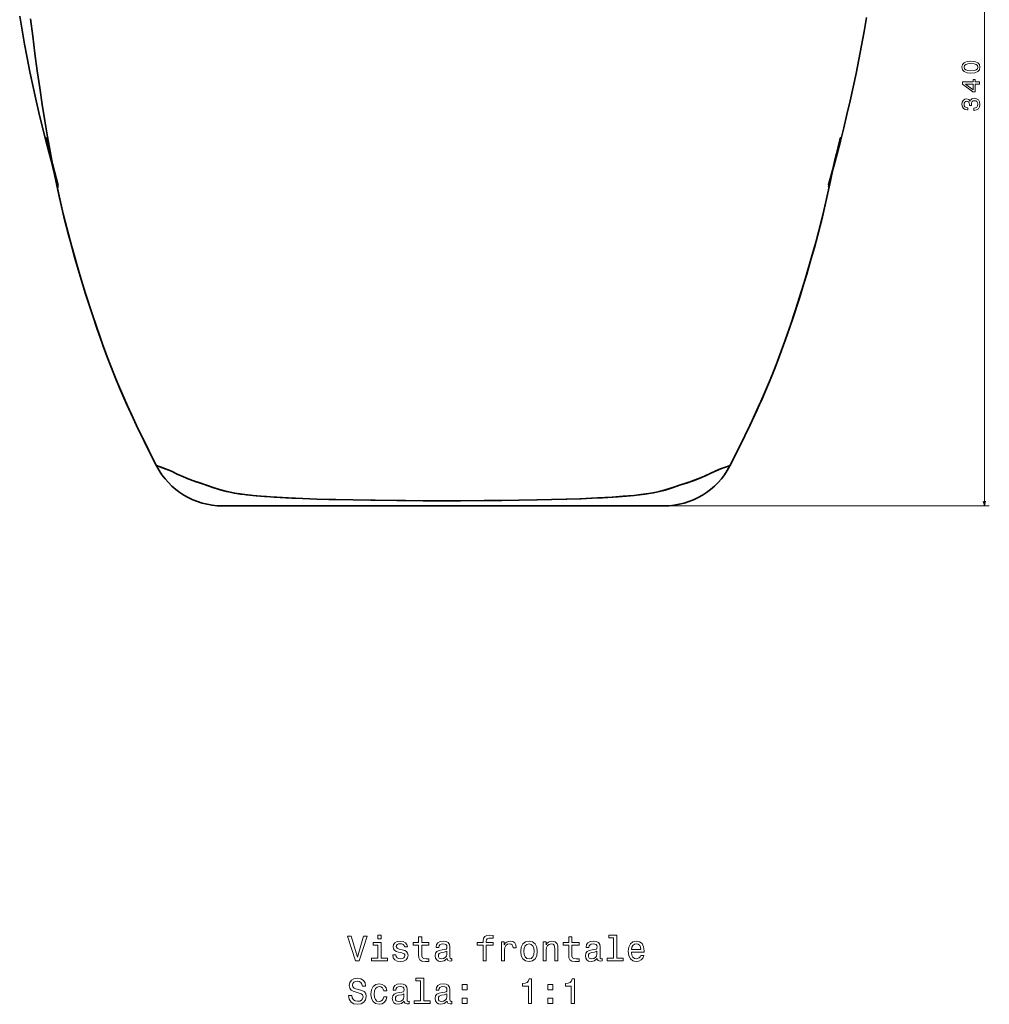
# Model space of a CAD drawing. Extents: x 375 to 1909, y -6 to 1744.
# Tile 4 of 8: x 382 to 774, y 948 to 1346. Entities that reach past the tile are written whole.
import ezdxf

# ---------------------------------------------------------------- set-up
doc = ezdxf.new("R2010")
doc.units = 0

msp = doc.modelspace()

# ---------------------------------------------------------------- linework, layer by layer
at = {"color": 7, "lineweight": 13}
for p, q in [((771.81, 1149.38), (771.81, 1489.38)), ((644.21, 1149.38), (773.81, 1149.38))]:
    msp.add_line(p, q, dxfattribs=at)
at = {"color": 7, "lineweight": 35}
for p, q in [((642.21, 1149.38), (463.63, 1149.38)), ((463.63, 1149.38), (642.21, 1149.38))]:
    msp.add_line(p, q, dxfattribs=at)
for points in [[(381.63, 1347.5), (382.57, 1341.83), (383.57, 1336.18), (384.64, 1330.56), (385.75, 1324.98), (386.93, 1319.42), (388.15, 1313.9), (389.42, 1308.43), (390.74, 1303.03), (392.08, 1297.69), (393.43, 1292.53), (394.78, 1287.54), (397.02, 1279.5), (397.16, 1279), (397.17, 1278.97), (397.17, 1278.99), (396.47, 1281.52), (394.85, 1287.67), (393.89, 1291.43), (393.42, 1293.38), (392.73, 1296.38), (392.35, 1297.87), (392.24, 1298.29), (392.22, 1298.33), (392.22, 1298.33), (392.22, 1298.33), (392.22, 1298.33), (392.22, 1298.33), (392.22, 1298.33), (392.22, 1298.29), (392.3, 1297.94), (392.64, 1296.48), (393.64, 1292.3), (395.08, 1286.28), (397.04, 1278.44), (397.12, 1278.12), (397.12, 1278.11), (397.11, 1278.15), (395.56, 1284.66), (395.47, 1285.05), (395.44, 1285.21), (395.44, 1285.19), (395.71, 1283.91), (395.46, 1285.12), (394.67, 1289.09), (393.94, 1292.92), (392.9, 1298.66), (391.79, 1305.14), (390.73, 1311.75), (389.71, 1318.49), (388.73, 1325.35), (387.79, 1332.31), (386.9, 1339.34), (386.06, 1346.44)], [(710.43, 1285.36), (710.17, 1284.13), (710.18, 1284.17), (710.38, 1285.13), (710.39, 1285.17), (710.39, 1285.16), (710.2, 1284.26), (709.19, 1280), (708.81, 1278.47), (708.81, 1278.46), (708.81, 1278.47), (709.34, 1280.56), (712.12, 1291.98), (713.06, 1295.96), (713.51, 1297.97), (713.58, 1298.3), (713.59, 1298.35), (713.59, 1298.36), (713.59, 1298.36), (713.58, 1298.31), (713.38, 1297.46), (712.03, 1291.76), (711.25, 1288.69), (710.32, 1285.07), (708.88, 1279.74), (708.76, 1279.31), (708.75, 1279.27), (708.75, 1279.27), (708.89, 1279.77), (710.86, 1286.8), (712.21, 1291.79), (713.56, 1296.94), (714.92, 1302.28), (716.24, 1307.7), (717.53, 1313.19), (718.76, 1318.72), (719.95, 1324.29), (721.08, 1329.9), (722.15, 1335.54), (723.17, 1341.2), (724.12, 1346.9)], [(437.01, 1165.56), (433.81, 1171.83), (430.72, 1178.07), (428.73, 1182.2), (426.94, 1186.03), (425.18, 1189.88), (422.9, 1195.09), (420.66, 1200.43), (418.46, 1205.95), (417.03, 1209.7), (415, 1215.21), (413, 1220.89), (411.03, 1226.69), (409.59, 1231.11), (408.17, 1235.57), (405.69, 1243.72), (403.34, 1251.92), (401.4, 1259.07), (399.55, 1266.34), (397.83, 1273.59), (396.24, 1280.83), (394.75, 1288.1)], [(437.01, 1165.56), (434.46, 1170.54), (431.93, 1175.6), (429.57, 1180.46), (427.47, 1184.89), (424.69, 1190.99), (422.01, 1197.17), (419.42, 1203.5), (416.92, 1209.99), (415.44, 1213.99), (413.99, 1218.04), (412.5, 1222.34), (411.04, 1226.67), (408.28, 1235.22), (406.1, 1242.36), (404, 1249.55), (402.02, 1256.75), (400.67, 1261.89), (399.39, 1267.03), (397.75, 1273.96), (396.22, 1280.91), (394.79, 1287.88)], [(711.1, 1288.15), (709.6, 1280.84), (708, 1273.56), (706.28, 1266.3), (704.43, 1259.04), (703.04, 1253.87), (701.55, 1248.55), (699.97, 1243.14), (697.77, 1235.9), (695.48, 1228.73), (693.09, 1221.62), (691.36, 1216.66), (689.65, 1211.96), (687.16, 1205.39), (684.89, 1199.72), (683.43, 1196.23), (681.92, 1192.72), (680.37, 1189.25), (677.21, 1182.42), (674.96, 1177.74), (671.94, 1171.65), (668.83, 1165.56)], [(711.05, 1287.91), (709.63, 1280.98), (708.11, 1274.06), (706.48, 1267.15), (704.74, 1260.21), (703.5, 1255.54), (702.21, 1250.87), (699.66, 1242.09), (696.98, 1233.38), (694.18, 1224.82), (692.75, 1220.61), (691.29, 1216.47), (689.78, 1212.29), (688.25, 1208.21), (685.54, 1201.31), (682.77, 1194.69), (679.93, 1188.27), (676.99, 1181.95), (675.1, 1178.03), (672.02, 1171.8), (668.83, 1165.56)], [(437.01, 1165.56), (437.06, 1165.59), (437.13, 1165.59), (437.39, 1165.54), (437.69, 1165.44), (438.87, 1165.03), (441.24, 1164.13), (442.99, 1163.38), (445.29, 1162.28), (446.92, 1161.52), (447.9, 1161.09), (450.03, 1160.24), (452.98, 1159.15), (454.3, 1158.7), (457.25, 1157.74), (460.34, 1156.7), (462.76, 1155.91), (465.22, 1155.24), (466.81, 1154.89), (468.38, 1154.59), (470.85, 1154.21), (473.35, 1153.89), (475.89, 1153.62), (480.65, 1153.21), (485.62, 1152.86), (490.33, 1152.6), (496, 1152.35), (501.8, 1152.15), (506.63, 1152.02), (516.46, 1151.82), (525.35, 1151.67), (537.65, 1151.53), (551.25, 1151.46), (555.79, 1151.47), (569.5, 1151.54), (583.51, 1151.72), (590.94, 1151.85), (602.87, 1152.12), (608.68, 1152.3), (615.28, 1152.58), (621.2, 1152.93), (625.72, 1153.25), (630.07, 1153.64), (632.36, 1153.88), (634.62, 1154.16), (636.91, 1154.5), (639.19, 1154.92), (641.64, 1155.5), (642.65, 1155.78), (644.32, 1156.3), (645.88, 1156.83), (648.56, 1157.73), (651.71, 1158.76), (654.81, 1159.86), (657.71, 1161), (659.02, 1161.57), (661.19, 1162.59), (665.42, 1164.45), (666.75, 1164.96), (667.91, 1165.36), (668.57, 1165.57), (668.72, 1165.59), (668.77, 1165.59), (668.83, 1165.56)], [(668.83, 1165.56), (668.78, 1165.59), (668.68, 1165.59), (668.14, 1165.44), (667.57, 1165.24), (665.06, 1164.31), (663.25, 1163.56), (660.89, 1162.44), (659.17, 1161.64), (657.16, 1160.77), (654.03, 1159.57), (648.47, 1157.7), (646.27, 1156.96), (644.48, 1156.35), (642.29, 1155.68), (640.22, 1155.14), (637.97, 1154.68), (636.08, 1154.37), (632.81, 1153.93), (630.21, 1153.65), (627, 1153.36), (623.66, 1153.1), (617.34, 1152.69), (612.87, 1152.47), (608.26, 1152.29), (602.61, 1152.11), (590.85, 1151.84), (576.58, 1151.62), (559.95, 1151.48), (544.79, 1151.48), (534.17, 1151.56), (523.69, 1151.7), (509.5, 1151.96), (501.84, 1152.15), (496.14, 1152.34), (491.68, 1152.53), (484.51, 1152.93), (481.5, 1153.14), (477.26, 1153.49), (472.75, 1153.97), (470.98, 1154.19), (468.69, 1154.54), (466.22, 1155.01), (464.85, 1155.33), (462.39, 1156.02), (460.22, 1156.74), (457.48, 1157.66), (454.88, 1158.51), (451.49, 1159.69), (449.78, 1160.33), (446.9, 1161.53), (445.64, 1162.11), (442.99, 1163.38), (440.84, 1164.28), (438.26, 1165.24), (437.38, 1165.54), (437.13, 1165.59), (437.06, 1165.59), (437.01, 1165.56)]]:
    msp.add_lwpolyline(points, dxfattribs=at)
at = {"color": 7, "lineweight": 13}
for points in [[(766.39, 1324.42), (767.97, 1324.58), (769.1, 1325.05), (769.79, 1325.81), (770.01, 1326.85), (769.79, 1327.89), (769.1, 1328.65), (767.97, 1329.11), (766.39, 1329.28), (764.81, 1329.11), (764.19, 1328.92), (763.67, 1328.65), (762.99, 1327.89), (762.76, 1326.85), (762.99, 1325.81), (763.68, 1325.05), (764.81, 1324.58)], [(766.39, 1325.39), (765.17, 1325.47), (764.29, 1325.73), (763.77, 1326.18), (763.59, 1326.85), (763.77, 1327.52), (764.29, 1327.97), (765.17, 1328.23), (766.39, 1328.31), (767.62, 1328.23), (768.49, 1327.97), (769.01, 1327.52), (769.18, 1326.85), (769.01, 1326.18), (768.49, 1325.73), (767.62, 1325.47)], [(769.81, 1319.94), (769.81, 1320.85), (768.07, 1320.85), (768.07, 1321.84), (767.26, 1321.84), (767.26, 1320.85), (762.96, 1320.85), (762.96, 1319.93), (767.18, 1316.86), (768.07, 1316.86), (768.07, 1319.94)], [(767.26, 1317.71), (764.13, 1319.94), (767.26, 1319.94)], [(767.61, 1309.37), (767.68, 1309.37), (768.65, 1309.53), (769.37, 1310), (769.84, 1310.75), (770.01, 1311.74), (769.84, 1312.79), (769.39, 1313.57), (768.69, 1314.08), (767.78, 1314.26), (767.18, 1314.18), (766.7, 1313.96), (766.33, 1313.6), (766.05, 1313.11), (765.51, 1313.77), (764.64, 1314), (763.85, 1313.85), (763.26, 1313.41), (762.89, 1312.71), (762.76, 1311.74), (762.92, 1310.83), (763.36, 1310.14), (764.07, 1309.68), (765, 1309.53), (765.08, 1309.53), (765.08, 1310.43), (764.43, 1310.51), (763.97, 1310.77), (763.68, 1311.19), (763.58, 1311.79), (763.66, 1312.31), (763.87, 1312.7), (764.22, 1312.93), (764.68, 1313.02), (765.18, 1312.93), (765.51, 1312.69), (765.71, 1312.26), (765.77, 1311.69), (765.76, 1311.3), (766.56, 1311.3), (766.54, 1311.79), (766.63, 1312.43), (766.87, 1312.9), (767.26, 1313.18), (767.78, 1313.28), (768.36, 1313.17), (768.8, 1312.88), (769.07, 1312.42), (769.16, 1311.8), (769.06, 1311.16), (768.76, 1310.7), (768.27, 1310.41), (767.61, 1310.3)], [(520.74, 975.36), (518.23, 966.84), (515.65, 975.36), (514.28, 975.36), (517.51, 965.34), (518.95, 965.34), (522.11, 975.36)], [(527.8, 966.41), (527.8, 972.82), (524.54, 972.82), (524.54, 971.74), (526.53, 971.74), (526.53, 966.41), (523.94, 966.41), (523.94, 965.34), (530.42, 965.34), (530.42, 966.41)], [(527.84, 975.69), (526.5, 975.69), (526.5, 974.25), (527.84, 974.25)], [(536.39, 969.85), (535.16, 970.14), (534.26, 970.47), (533.95, 971.15), (534.04, 971.62), (534.34, 971.97), (534.83, 972.19), (535.54, 972.27), (536.22, 972.19), (536.75, 971.93), (537.09, 971.54), (537.24, 971.02), (538.48, 971.02), (538.48, 971.05), (538.26, 971.98), (537.67, 972.72), (536.75, 973.18), (535.54, 973.35), (534.31, 973.18), (533.42, 972.7), (532.86, 972), (532.69, 971.1), (532.81, 970.24), (533.22, 969.63), (533.88, 969.2), (534.85, 968.9), (536.26, 968.55), (537.12, 968.19), (537.35, 967.91), (537.44, 967.47), (537.31, 966.94), (536.96, 966.54), (536.4, 966.28), (535.65, 966.19), (534.86, 966.28), (534.28, 966.58), (533.9, 967.07), (533.74, 967.75), (532.51, 967.75), (532.71, 966.59), (533.3, 965.76), (534.24, 965.25), (535.54, 965.07), (536.89, 965.25), (537.89, 965.76), (538.49, 966.57), (538.71, 967.62), (538.55, 968.53), (538.1, 969.14), (537.37, 969.55)], [(542.97, 971.74), (542.97, 967.86), (543.06, 966.61), (543.46, 965.74), (544.27, 965.24), (545.64, 965.07), (547.14, 965.14), (547.14, 966.23), (546.04, 966.15), (545.05, 966.26), (544.52, 966.62), (544.28, 967.23), (544.24, 968.08), (544.24, 971.74), (547.14, 971.74), (547.14, 972.82), (544.24, 972.82), (544.24, 975.08), (542.97, 975.08), (542.97, 972.82), (540.78, 972.82), (540.78, 971.74)], [(554.54, 966.35), (554.54, 966.31), (554.62, 965.82), (554.83, 965.47), (555.74, 965.2), (556.45, 965.31), (556.45, 966.29), (556.14, 966.25), (555.74, 966.44), (555.67, 967.01), (555.67, 971.02), (555.49, 972.04), (554.99, 972.76), (554.11, 973.19), (552.87, 973.35), (551.66, 973.18), (550.77, 972.69), (550.21, 971.93), (550.02, 970.92), (550.02, 970.83), (551.16, 970.83), (551.26, 971.44), (551.58, 971.87), (552.09, 972.13), (552.83, 972.23), (553.54, 972.16), (554.04, 971.94), (554.34, 971.57), (554.44, 971.05), (554.39, 970.44), (554.15, 970.14), (553.58, 969.99), (552.5, 969.88), (551.26, 969.62), (550.38, 969.16), (549.86, 968.44), (549.7, 967.37), (549.85, 966.42), (550.29, 965.72), (551.01, 965.27), (552.01, 965.11), (553.35, 965.41)], [(569.05, 971.74), (569.05, 965.34), (570.32, 965.34), (570.32, 971.74), (573.2, 971.74), (573.2, 972.82), (570.32, 972.82), (570.32, 973.29), (570.42, 973.87), (570.75, 974.26), (571.32, 974.49), (572.12, 974.58), (573.2, 974.52), (573.2, 975.61), (571.83, 975.69), (570.6, 975.56), (569.73, 975.17), (569.21, 974.49), (569.05, 973.53), (569.05, 972.82), (566.73, 972.82), (566.73, 971.74)], [(576.45, 965.34), (577.71, 965.34), (577.71, 969.76), (577.84, 970.83), (578.23, 971.59), (578.87, 972.06), (579.72, 972.21), (580.35, 972.11), (580.83, 971.82), (581.11, 971.33), (581.22, 970.67), (582.5, 970.67), (582.32, 971.84), (581.85, 972.67), (581.06, 973.18), (579.98, 973.35), (579.24, 973.24), (578.61, 972.95), (578.05, 972.46), (577.6, 971.8), (577.6, 973.08), (576.45, 973.08)], [(584.27, 969.2), (584.5, 967.44), (585.16, 966.15), (586.22, 965.34), (587.63, 965.07), (589.03, 965.34), (590.08, 966.13), (590.74, 967.43), (590.98, 969.2), (590.74, 970.96), (590.08, 972.27), (589.03, 973.06), (587.63, 973.35), (586.22, 973.06), (585.16, 972.26), (584.5, 970.96)], [(585.57, 969.22), (585.7, 970.51), (586.1, 971.45), (586.75, 972.03), (587.63, 972.23), (588.49, 972.03), (589.14, 971.46), (589.54, 970.51), (589.69, 969.22), (589.54, 967.91), (589.14, 966.95), (588.49, 966.38), (587.63, 966.19), (586.75, 966.38), (586.1, 966.95), (585.7, 967.91)], [(593.32, 965.34), (594.59, 965.34), (594.59, 969.81), (594.72, 970.83), (595.13, 971.58), (595.78, 972.04), (596.65, 972.21), (597.34, 972.07), (597.77, 971.68), (597.99, 971.03), (598.06, 970.17), (598.06, 965.34), (599.33, 965.34), (599.33, 970.43), (599.27, 971.45), (599.01, 972.3), (598.16, 973.08), (596.83, 973.35), (596.1, 973.25), (595.48, 972.98), (594.95, 972.52), (594.53, 971.9), (594.53, 973.08), (593.32, 973.08)], [(603.69, 971.74), (603.69, 967.86), (603.78, 966.61), (604.18, 965.74), (604.99, 965.24), (606.36, 965.07), (607.86, 965.14), (607.86, 966.23), (606.76, 966.15), (605.77, 966.26), (605.24, 966.62), (605.01, 967.23), (604.96, 968.08), (604.96, 971.74), (607.86, 971.74), (607.86, 972.82), (604.96, 972.82), (604.96, 975.08), (603.69, 975.08), (603.69, 972.82), (601.5, 972.82), (601.5, 971.74)], [(615.26, 966.35), (615.26, 966.31), (615.34, 965.82), (615.55, 965.47), (616.46, 965.2), (617.17, 965.31), (617.17, 966.29), (616.86, 966.25), (616.46, 966.44), (616.39, 967.01), (616.39, 971.02), (616.22, 972.04), (615.71, 972.76), (614.83, 973.19), (613.59, 973.35), (612.38, 973.18), (611.49, 972.69), (610.93, 971.93), (610.74, 970.92), (610.74, 970.83), (611.88, 970.83), (611.98, 971.44), (612.3, 971.87), (612.81, 972.13), (613.55, 972.23), (614.26, 972.16), (614.76, 971.94), (615.06, 971.57), (615.16, 971.05), (615.11, 970.44), (614.88, 970.14), (614.3, 969.99), (613.22, 969.88), (611.98, 969.62), (611.1, 969.16), (610.58, 968.44), (610.42, 967.37), (610.57, 966.42), (611.01, 965.72), (611.73, 965.27), (612.73, 965.11), (614.07, 965.41)], [(621.86, 974.62), (621.86, 966.41), (619.26, 966.41), (619.26, 965.34), (625.73, 965.34), (625.73, 966.41), (623.13, 966.41), (623.13, 975.69), (619.88, 975.69), (619.88, 974.62)], [(629.13, 968.84), (634.2, 968.84), (634.21, 969.43), (633.98, 971.09), (633.35, 972.33), (632.34, 973.08), (631, 973.35), (629.69, 973.06), (628.68, 972.26), (628.03, 970.95), (627.8, 969.22), (628.02, 967.44), (628.66, 966.15), (629.66, 965.34), (630.96, 965.07), (632.08, 965.25), (633, 965.74), (633.68, 966.52), (634.07, 967.56), (632.81, 967.56), (632.56, 966.98), (632.18, 966.55), (631.11, 966.21), (630.29, 966.36), (629.67, 966.87), (629.27, 967.69), (629.13, 968.8)], [(629.13, 969.91), (629.28, 970.9), (629.67, 971.64), (630.26, 972.08), (631.04, 972.24), (631.81, 972.08), (632.4, 971.64), (632.76, 970.9), (632.89, 969.91)], [(554.4, 968.05), (554.23, 967.3), (553.77, 966.72), (553.07, 966.35), (552.22, 966.22), (551.68, 966.29), (551.29, 966.52), (551.04, 966.93), (550.97, 967.49), (551.03, 967.99), (551.26, 968.35), (552.18, 968.76), (553.35, 968.93), (554.4, 969.27)], [(615.12, 968.05), (614.95, 967.3), (614.49, 966.72), (613.79, 966.35), (612.94, 966.22), (612.4, 966.29), (612.01, 966.52), (611.76, 966.93), (611.69, 967.49), (611.75, 967.99), (611.98, 968.35), (612.9, 968.76), (614.07, 968.93), (615.12, 969.27)], [(515.96, 951.36), (514.64, 951.36), (514.93, 949.84), (515.65, 948.71), (516.76, 948.04), (518.26, 947.79), (519.75, 948.02), (520.86, 948.65), (521.56, 949.65), (521.82, 950.96), (521.6, 952.14), (521, 952.91), (520.02, 953.41), (518.71, 953.78), (517.58, 954.06), (516.85, 954.38), (516.43, 954.84), (516.3, 955.56), (516.43, 956.21), (516.81, 956.7), (517.38, 957.03), (518.18, 957.14), (518.98, 957), (519.62, 956.61), (520.03, 955.96), (520.24, 955.08), (521.55, 955.08), (521.55, 955.11), (521.32, 956.46), (520.64, 957.47), (519.57, 958.11), (518.13, 958.32), (516.83, 958.11), (515.83, 957.5), (515.18, 956.57), (514.95, 955.36), (515.13, 954.27), (515.68, 953.54), (516.55, 953.05), (517.73, 952.67), (518.9, 952.34), (519.77, 952.03), (520.31, 951.57), (520.49, 950.82), (520.32, 950.05), (519.88, 949.48), (519.2, 949.12), (518.32, 949), (517.34, 949.16), (516.59, 949.62), (516.11, 950.37)], [(528.85, 953.24), (530.11, 953.24), (529.85, 954.39), (529.23, 955.3), (528.26, 955.86), (527.01, 956.08), (525.62, 955.79), (524.57, 954.98), (523.91, 953.67), (523.68, 951.91), (523.9, 950.17), (524.54, 948.87), (525.57, 948.06), (526.96, 947.79), (528.2, 948.01), (529.17, 948.61), (529.83, 949.56), (530.12, 950.83), (528.91, 950.83), (528.69, 950.02), (528.29, 949.42), (527.71, 949.04), (527.01, 948.93), (526.13, 949.12), (525.49, 949.69), (525.11, 950.63), (524.98, 951.95), (525.11, 953.25), (525.51, 954.19), (526.16, 954.76), (527.01, 954.97), (527.76, 954.84), (528.32, 954.5), (528.69, 953.96)], [(537.2, 949.07), (537.2, 949.03), (537.27, 948.54), (537.48, 948.19), (538.39, 947.92), (539.1, 948.04), (539.1, 949.02), (538.79, 948.97), (538.39, 949.16), (538.32, 949.74), (538.32, 953.74), (538.15, 954.76), (537.64, 955.48), (536.76, 955.92), (535.52, 956.08), (534.31, 955.9), (533.42, 955.41), (532.86, 954.65), (532.67, 953.64), (532.67, 953.55), (533.81, 953.55), (533.91, 954.16), (534.23, 954.59), (534.75, 954.85), (535.48, 954.95), (536.19, 954.88), (536.69, 954.66), (536.99, 954.29), (537.09, 953.77), (537.04, 953.16), (536.81, 952.86), (536.23, 952.72), (535.15, 952.6), (533.91, 952.34), (533.03, 951.88), (532.51, 951.16), (532.35, 950.1), (532.5, 949.14), (532.94, 948.44), (533.66, 947.99), (534.66, 947.83), (536, 948.14)], [(543.79, 957.34), (543.79, 949.13), (541.19, 949.13), (541.19, 948.06), (547.66, 948.06), (547.66, 949.13), (545.06, 949.13), (545.06, 958.41), (541.81, 958.41), (541.81, 957.34)], [(554.54, 949.07), (554.54, 949.03), (554.62, 948.54), (554.83, 948.19), (555.74, 947.92), (556.45, 948.04), (556.45, 949.02), (556.14, 948.97), (555.74, 949.16), (555.67, 949.74), (555.67, 953.74), (555.49, 954.76), (554.99, 955.48), (554.11, 955.92), (552.87, 956.08), (551.66, 955.9), (550.77, 955.41), (550.21, 954.65), (550.02, 953.64), (550.02, 953.55), (551.16, 953.55), (551.26, 954.16), (551.58, 954.59), (552.09, 954.85), (552.83, 954.95), (553.54, 954.88), (554.04, 954.66), (554.34, 954.29), (554.44, 953.77), (554.39, 953.16), (554.15, 952.86), (553.58, 952.72), (552.5, 952.6), (551.26, 952.34), (550.38, 951.88), (549.86, 951.16), (549.7, 950.1), (549.85, 949.14), (550.29, 948.44), (551.01, 947.99), (552.01, 947.83), (553.35, 948.14)], [(560.61, 953.65), (562.6, 953.65), (562.6, 955.8), (560.61, 955.8)], [(587.37, 948.06), (588.68, 948.06), (588.68, 958.14), (587.7, 958.14), (587.44, 957.26), (586.92, 956.67), (586.13, 956.32), (585.03, 956.21), (585.03, 955.18), (587.37, 955.18)], [(595.31, 953.65), (597.3, 953.65), (597.3, 955.8), (595.31, 955.8)], [(604.72, 948.06), (606.03, 948.06), (606.03, 958.14), (605.05, 958.14), (604.79, 957.26), (604.27, 956.67), (603.48, 956.32), (602.38, 956.21), (602.38, 955.18), (604.72, 955.18)], [(537.05, 950.77), (536.88, 950.02), (536.42, 949.45), (535.73, 949.07), (534.88, 948.94), (534.33, 949.02), (533.94, 949.25), (533.69, 949.65), (533.62, 950.21), (533.68, 950.72), (533.91, 951.08), (534.83, 951.48), (536, 951.65), (537.05, 952)], [(554.4, 950.77), (554.23, 950.02), (553.77, 949.45), (553.07, 949.07), (552.22, 948.94), (551.68, 949.02), (551.29, 949.25), (551.04, 949.65), (550.97, 950.21), (551.03, 950.72), (551.26, 951.08), (552.18, 951.48), (553.35, 951.65), (554.4, 952)], [(560.61, 948.06), (562.6, 948.06), (562.6, 950.21), (560.61, 950.21)], [(595.31, 948.06), (597.3, 948.06), (597.3, 950.21), (595.31, 950.21)]]:
    msp.add_lwpolyline(points, close=True, dxfattribs=at)
msp.add_lwpolyline([(771.29, 1151.31), (771.81, 1149.38), (772.32, 1151.31)], dxfattribs=at)
at = {"color": 7, "lineweight": 35}
for centre, start, end in [((463.63, 1179.38), 207.4354, 269.9743), ((463.63, 1179.38), 207.4354, 269.9745), ((642.21, 1179.38), 270.0258, 332.5648), ((642.21, 1179.38), 270.0256, 332.5646)]:
    msp.add_arc(centre, 30, start, end, dxfattribs=at)

doc.saveas('drawing.dxf')
